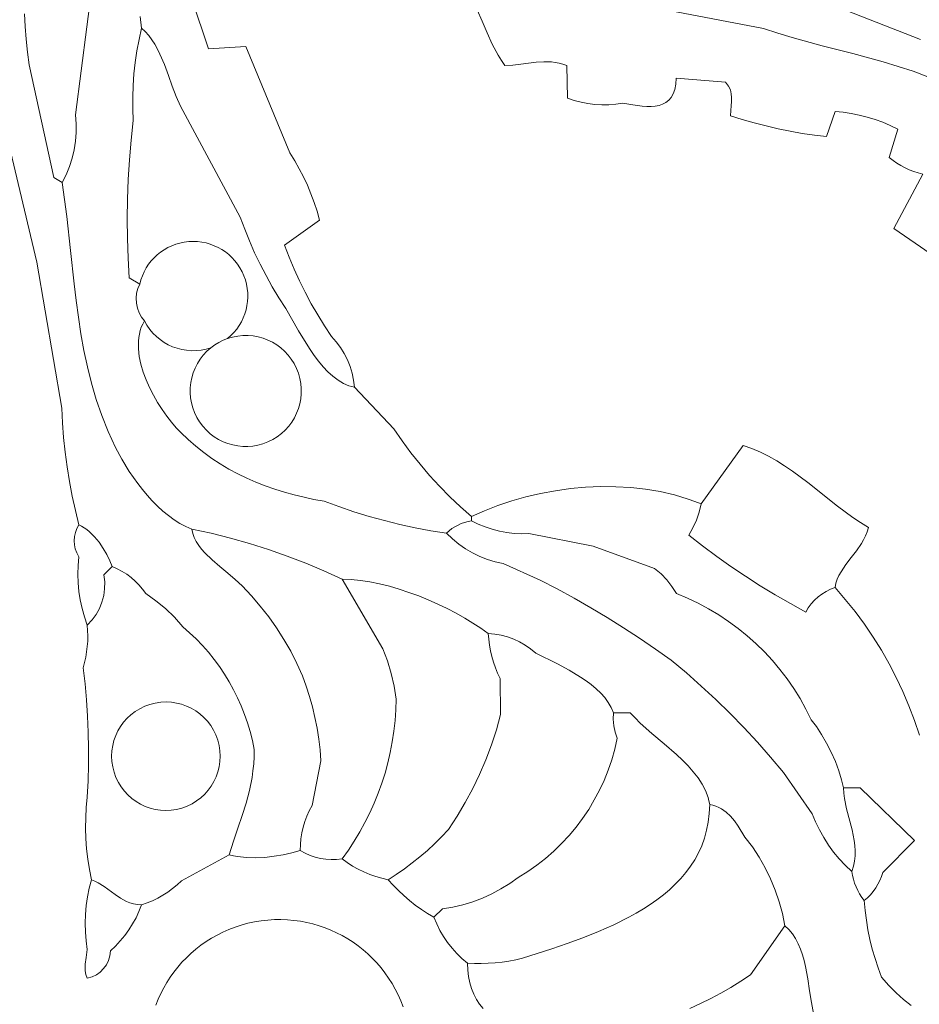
# Model space of a CAD drawing. Header units: inches. Extents: x 37.2 to 70.6, y 17.4 to 61.6.
# Tile 9 of 15: x 44.2 to 51.2, y 33 to 40.7. Entities that reach past the tile are written whole.
import ezdxf

# ---------------------------------------------------------------- set-up
doc = ezdxf.new("R2010")
doc.units = ezdxf.units.IN
doc.header["$MEASUREMENT"] = 0
doc.layers.add('10_CLOSED_AREAS', color=7, linetype='CONTINUOUS', lineweight=18)
doc.layers.add('20_EXACT_CIRCLES', color=7, linetype='CONTINUOUS', lineweight=18)

msp = doc.modelspace()

# ---------------------------------------------------------------- linework, layer by layer
at = {"layer": '10_CLOSED_AREAS'}
for points in [[(44.2491, 40.751), (44.2544, 40.6514), (44.2621, 40.552), (44.2721, 40.4527), (44.2845, 40.3537), (44.4766, 39.4775), (44.5415, 39.4383), (44.5729, 39.4991), (44.5991, 39.562), (44.62, 39.6266), (44.6357, 39.6926), (44.6461, 39.7596), (44.651, 39.8273), (44.6504, 39.8954), (44.6443, 39.9636), (44.8662, 41.6785)], [(44.8662, 41.6785), (44.6443, 39.9636), (44.6504, 39.8954), (44.651, 39.8273), (44.6461, 39.7596), (44.6357, 39.6926), (44.62, 39.6266), (44.5991, 39.562), (44.5729, 39.4991), (44.5415, 39.4383), (44.56, 39.3058), (44.5764, 39.1736), (44.6055, 38.9106), (44.634, 38.6494), (44.6497, 38.5196), (44.6673, 38.3902), (44.6875, 38.2614), (44.7108, 38.1331), (44.7381, 38.0055), (44.7699, 37.8784), (44.8069, 37.752), (44.8499, 37.6262), (44.8994, 37.5011), (44.9561, 37.3766), (45.0044, 37.2862), (45.0624, 37.1921), (45.1288, 37.0976), (45.1648, 37.0514), (45.2026, 37.0064), (45.2418, 36.963), (45.2825, 36.9218), (45.3245, 36.8832), (45.3675, 36.8475), (45.4115, 36.8153), (45.4564, 36.7869), (45.5019, 36.7628), (45.548, 36.7435), (45.6989, 36.7105), (45.8487, 36.673), (45.9972, 36.6309), (46.1443, 36.5844), (46.2899, 36.5334), (46.434, 36.4779), (46.5763, 36.4181), (46.7168, 36.3539), (46.7871, 36.3514), (46.8594, 36.3444), (46.9333, 36.3331), (47.0084, 36.3179), (47.0842, 36.2989), (47.1604, 36.2766), (47.2365, 36.2512), (47.3122, 36.2229), (47.3871, 36.1922), (47.4607, 36.1593), (47.5326, 36.1244), (47.6025, 36.088), (47.6699, 36.0502), (47.7344, 36.0113), (47.7956, 35.9718), (47.8532, 35.9318), (47.9042, 35.927), (47.9543, 35.9179), (48.0032, 35.9046), (48.0508, 35.8873), (48.0967, 35.8659), (48.1408, 35.8407), (48.1826, 35.8117), (48.2221, 35.779), (48.3917, 35.695), (48.4822, 35.6464), (48.571, 35.5928), (48.6134, 35.5638), (48.654, 35.5334), (48.692, 35.5014), (48.7271, 35.4677), (48.7586, 35.4323), (48.7862, 35.395), (48.8092, 35.3559), (48.8272, 35.3149), (48.9571, 35.3143), (48.9938, 35.2742), (49.0344, 35.2343), (49.1243, 35.1545), (49.2204, 35.0735), (49.3165, 34.9899), (49.3625, 34.9467), (49.4061, 34.9023), (49.4466, 34.8565), (49.4832, 34.8091), (49.5149, 34.76), (49.5412, 34.7091), (49.5611, 34.656), (49.5685, 34.6286), (49.574, 34.6006), (49.5988, 34.5954), (49.6221, 34.5882), (49.644, 34.5791), (49.6646, 34.5682), (49.7021, 34.5418), (49.7356, 34.5098), (49.7661, 34.4734), (49.7943, 34.4337), (49.8476, 34.3481), (49.9055, 34.2717), (49.9582, 34.192), (50.0056, 34.1092), (50.0476, 34.0237), (50.0839, 33.9356), (50.1146, 33.8453), (50.1395, 33.753), (50.1584, 33.6591), (50.1898, 33.6289), (50.2173, 33.5951), (50.2411, 33.5582), (50.2616, 33.5185), (50.2792, 33.4765), (50.2942, 33.4325), (50.307, 33.3871), (50.3179, 33.3405), (50.3357, 33.2455), (50.3503, 33.1511), (50.3647, 33.0604), (50.3817, 32.9768)], [(45.1465, 40.7293), (45.1584, 40.6396), (45.1877, 40.6122), (45.2145, 40.5818), (45.239, 40.5488), (45.2615, 40.5134), (45.2821, 40.476), (45.3012, 40.437), (45.3357, 40.3554), (45.367, 40.2713), (45.3969, 40.1875), (45.4276, 40.1067), (45.461, 40.0317), (45.9258, 39.1699), (45.9598, 39.0761), (45.9968, 38.9835), (46.0369, 38.8923), (46.0798, 38.8024), (46.1257, 38.7139), (46.1744, 38.627), (46.226, 38.5417), (46.2803, 38.458), (46.3791, 38.2852), (46.437, 38.1887), (46.4681, 38.1406), (46.5006, 38.0935), (46.5346, 38.0483), (46.5701, 38.0057), (46.607, 37.9664), (46.6455, 37.9313), (46.6854, 37.9011), (46.7268, 37.8765), (46.7698, 37.8584), (46.7918, 37.8519), (46.8142, 37.8474), (46.8069, 37.9022), (46.7951, 37.9559), (46.7788, 38.0082), (46.7583, 38.0589), (46.7336, 38.1077), (46.7048, 38.1544), (46.672, 38.1986), (46.6355, 38.2401), (46.5801, 38.3238), (46.5274, 38.4091), (46.4774, 38.4959), (46.4301, 38.5843), (46.3855, 38.674), (46.3438, 38.7652), (46.3048, 38.8576), (46.2688, 38.9512), (46.5415, 39.1461), (46.5223, 39.2152), (46.5002, 39.2835), (46.4753, 39.3506), (46.4477, 39.4167), (46.4173, 39.4815), (46.3842, 39.5451), (46.3485, 39.6073), (46.3102, 39.668), (45.9701, 40.4967), (45.6779, 40.4772), (45.548, 40.8668)], [(45.548, 40.8668), (45.6779, 40.4772), (45.9701, 40.4967), (46.3102, 39.668), (46.3485, 39.6073), (46.3842, 39.5451), (46.4173, 39.4815), (46.4477, 39.4167), (46.4753, 39.3506), (46.5002, 39.2835), (46.5223, 39.2152), (46.5415, 39.1461), (46.2688, 38.9512), (46.3048, 38.8576), (46.3438, 38.7652), (46.3855, 38.674), (46.4301, 38.5843), (46.4774, 38.4959), (46.5274, 38.4091), (46.5801, 38.3238), (46.6355, 38.2401), (46.672, 38.1986), (46.7048, 38.1544), (46.7336, 38.1077), (46.7583, 38.0589), (46.7788, 38.0082), (46.7951, 37.9559), (46.8069, 37.9022), (46.8142, 37.8474), (47.12, 37.5233), (47.1844, 37.4288), (47.2521, 37.3368), (47.323, 37.2473), (47.3971, 37.1604), (47.4742, 37.0762), (47.5544, 36.9949), (47.6374, 36.9164), (47.7233, 36.8409), (47.8231, 36.8859), (47.9272, 36.9265), (48.035, 36.9625), (48.1459, 36.9938), (48.2594, 37.0202), (48.3749, 37.0415), (48.4917, 37.0576), (48.6094, 37.0682), (48.7272, 37.0733), (48.8447, 37.0726), (48.9613, 37.066), (49.0762, 37.0533), (49.1891, 37.0343), (49.2992, 37.009), (49.4061, 36.977), (49.4581, 36.9585), (49.509, 36.9383), (49.8337, 37.3928), (49.9017, 37.3697), (49.9679, 37.3419), (50.0322, 37.3099), (50.0951, 37.2742), (50.1566, 37.2354), (50.2171, 37.194), (50.3355, 37.1056), (50.5686, 36.9216), (50.6865, 36.8345), (50.7466, 36.7941), (50.8077, 36.7564), (50.7982, 36.7229), (50.7857, 36.691), (50.7706, 36.6606), (50.7534, 36.6312), (50.7146, 36.5752), (50.6727, 36.5212), (50.6316, 36.4674), (50.5946, 36.4119), (50.5789, 36.383), (50.5656, 36.353), (50.5551, 36.3217), (50.548, 36.2889), (50.6281, 36.1967), (50.7043, 36.1016), (50.7765, 36.0038), (50.8447, 35.9035), (50.9088, 35.8007), (50.9687, 35.6956), (51.0244, 35.5883), (51.0759, 35.479), (51.123, 35.3677), (51.1658, 35.2546), (51.2041, 35.1398)], [(50.4647, 40.8434), (51.2119, 40.551)], [(51.2119, 40.551), (50.4647, 40.8434)], [(44.0186, 40.1851), (44.3436, 38.8177), (44.5381, 37.6842), (44.5438, 37.5693), (44.5527, 37.4547), (44.5647, 37.3403), (44.5798, 37.2264), (44.5981, 37.1129), (44.6194, 37), (44.6438, 36.8876), (44.6714, 36.7759), (44.6927, 36.7662), (44.7136, 36.7539), (44.7341, 36.7393), (44.7541, 36.7227), (44.7924, 36.6841), (44.8279, 36.6403), (44.86, 36.5931), (44.8883, 36.5445), (44.9122, 36.4966), (44.9311, 36.4513), (44.97, 36.4342), (45.0074, 36.4144), (45.0431, 36.3918), (45.0769, 36.3667), (45.1087, 36.3391), (45.1383, 36.3091), (45.1657, 36.2768), (45.1907, 36.2425), (45.27, 36.1863), (45.3446, 36.1243), (45.4144, 36.0569), (45.4789, 35.9842), (45.5322, 35.9374), (45.5833, 35.8885), (45.632, 35.8376), (45.6785, 35.7847), (45.7225, 35.73), (45.764, 35.6735), (45.8031, 35.6153), (45.8396, 35.5556), (45.8736, 35.4943), (45.9048, 35.4316), (45.9334, 35.3676), (45.9593, 35.3023), (45.9823, 35.2358), (46.0025, 35.1683), (46.0198, 35.0997), (46.0342, 35.0303), (46.0334, 34.9729), (46.0301, 34.9175), (46.0245, 34.8638), (46.017, 34.8115), (45.9965, 34.7103), (45.9702, 34.6121), (45.9399, 34.5149), (45.907, 34.417), (45.8732, 34.3163), (45.8402, 34.211), (45.872, 34.2027), (45.9049, 34.1962), (45.9733, 34.1883), (46.044, 34.1866), (46.116, 34.1902), (46.188, 34.1984), (46.2588, 34.2106), (46.3273, 34.2258), (46.3921, 34.2435), (46.3932, 34.2895), (46.3974, 34.3351), (46.4045, 34.3803), (46.4146, 34.4249), (46.4276, 34.4687), (46.4435, 34.5116), (46.4623, 34.5534), (46.4839, 34.594), (46.5529, 34.9414), (46.5459, 35.026), (46.5358, 35.1102), (46.5226, 35.1939), (46.5062, 35.2771), (46.4868, 35.3596), (46.4643, 35.4413), (46.4388, 35.5222), (46.4102, 35.6022), (46.366, 35.6988), (46.3173, 35.7931), (46.2645, 35.8849), (46.2075, 35.9742), (46.1464, 36.0608), (46.0814, 36.1445), (46.0126, 36.2252), (45.9399, 36.3028), (45.8868, 36.3516), (45.8277, 36.4008), (45.7662, 36.4511), (45.7059, 36.5032), (45.6504, 36.5578), (45.6255, 36.5862), (45.6031, 36.6156), (45.5838, 36.6459), (45.5678, 36.6772), (45.5558, 36.7097), (45.548, 36.7435), (45.5019, 36.7628), (45.4564, 36.7869), (45.4115, 36.8153), (45.3675, 36.8475), (45.3245, 36.8832), (45.2825, 36.9218), (45.2418, 36.963), (45.2026, 37.0064), (45.1648, 37.0514), (45.1288, 37.0976), (45.0624, 37.1921), (45.0044, 37.2862), (44.9561, 37.3766), (44.8994, 37.5011), (44.8499, 37.6262), (44.8069, 37.752), (44.7699, 37.8784), (44.7381, 38.0055), (44.7108, 38.1331), (44.6875, 38.2614), (44.6673, 38.3902), (44.6497, 38.5196), (44.634, 38.6494), (44.6055, 38.9106), (44.5764, 39.1736), (44.56, 39.3058), (44.5415, 39.4383), (44.4766, 39.4775), (44.2845, 40.3537), (44.2721, 40.4527), (44.2621, 40.552), (44.2544, 40.6514), (44.2491, 40.751)], [(47.7667, 40.781), (47.8051, 40.6917), (47.8434, 40.602), (47.8842, 40.5136), (47.9299, 40.4282), (47.9554, 40.3871), (47.9831, 40.3473), (48.0449, 40.3505), (48.1057, 40.3574), (48.2251, 40.3733), (48.2843, 40.3775), (48.3436, 40.3762), (48.3733, 40.3727), (48.4032, 40.3669), (48.4333, 40.3586), (48.4636, 40.3473), (48.4701, 40.0941), (48.5218, 40.0763), (48.5744, 40.0622), (48.6277, 40.0518), (48.6816, 40.045), (48.7358, 40.0419), (48.7902, 40.0426), (48.8445, 40.0469), (48.8986, 40.0551), (48.9758, 40.0421), (49.0499, 40.0324), (49.0852, 40.0299), (49.1189, 40.0297), (49.1508, 40.0321), (49.1807, 40.0376), (49.2082, 40.0468), (49.2331, 40.06), (49.2552, 40.0777), (49.2743, 40.1003), (49.2899, 40.1284), (49.302, 40.1624), (49.3102, 40.2028), (49.3142, 40.2499), (49.6973, 40.2175), (49.7201, 40.187), (49.7345, 40.1578), (49.7421, 40.1288), (49.7446, 40.0993), (49.7437, 40.0684), (49.7409, 40.035), (49.7379, 39.9985), (49.7363, 39.9577), (49.8275, 39.9286), (49.9194, 39.9019), (50.012, 39.8778), (50.1052, 39.8562), (50.199, 39.8371), (50.2932, 39.8206), (50.3879, 39.8067), (50.483, 39.7954), (50.548, 39.9902), (50.6115, 39.9841), (50.6745, 39.9748), (50.7368, 39.9624), (50.7984, 39.9468), (50.8592, 39.9281), (50.9189, 39.9064), (50.9776, 39.8816), (51.035, 39.8538), (50.9701, 39.6331), (50.9989, 39.6103), (51.0289, 39.5893), (51.0601, 39.5701), (51.0923, 39.5528), (51.1254, 39.5374), (51.1595, 39.524), (51.1943, 39.5126), (51.2298, 39.5032)], [(51.4544, 38.7725), (51.0059, 39.0811), (51.2298, 39.5032), (51.1943, 39.5126), (51.1595, 39.524), (51.1254, 39.5374), (51.0923, 39.5528), (51.0601, 39.5701), (51.0289, 39.5893), (50.9989, 39.6103), (50.9701, 39.6331), (51.035, 39.8538), (50.9776, 39.8816), (50.9189, 39.9064), (50.8592, 39.9281), (50.7984, 39.9468), (50.7368, 39.9624), (50.6745, 39.9748), (50.6115, 39.9841), (50.548, 39.9902), (50.483, 39.7954), (50.3879, 39.8067), (50.2932, 39.8206), (50.199, 39.8371), (50.1052, 39.8562), (50.012, 39.8778), (49.9194, 39.9019), (49.8275, 39.9286), (49.7363, 39.9577), (49.7379, 39.9985), (49.7409, 40.035), (49.7437, 40.0684), (49.7446, 40.0993), (49.7421, 40.1288), (49.7345, 40.1578), (49.7201, 40.187), (49.6973, 40.2175), (49.3142, 40.2499), (49.3102, 40.2028), (49.302, 40.1624), (49.2899, 40.1284), (49.2743, 40.1003), (49.2552, 40.0777), (49.2331, 40.06), (49.2082, 40.0468), (49.1807, 40.0376), (49.1508, 40.0321), (49.1189, 40.0297), (49.0852, 40.0299), (49.0499, 40.0324), (48.9758, 40.0421), (48.8986, 40.0551), (48.8445, 40.0469), (48.7902, 40.0426), (48.7358, 40.0419), (48.6816, 40.045), (48.6277, 40.0518), (48.5744, 40.0622), (48.5218, 40.0763), (48.4701, 40.0941), (48.4636, 40.3473), (48.4333, 40.3586), (48.4032, 40.3669), (48.3733, 40.3727), (48.3436, 40.3762), (48.2843, 40.3775), (48.2251, 40.3733), (48.1057, 40.3574), (48.0449, 40.3505), (47.9831, 40.3473), (47.9554, 40.3871), (47.9299, 40.4282), (47.8842, 40.5136), (47.8434, 40.602), (47.8051, 40.6917), (47.7667, 40.781)], [(51.2692, 40.2607), (51.1554, 40.3029), (51.0397, 40.3413), (50.9226, 40.3767), (50.6858, 40.4412), (50.449, 40.5022), (50.2162, 40.5654), (50.1024, 40.5997), (49.9911, 40.6367), (49.3147, 40.7659)], [(49.3147, 40.7659), (49.9911, 40.6367), (50.1024, 40.5997), (50.2162, 40.5654), (50.449, 40.5022), (50.6858, 40.4412), (50.9226, 40.3767), (51.0397, 40.3413), (51.1554, 40.3029), (51.2692, 40.2607)], [(51.1405, 33.0374), (51.0806, 33.0841), (51.0223, 33.1365), (50.9655, 33.1948), (50.91, 33.2594), (50.8831, 33.3311), (50.859, 33.4037), (50.8378, 33.4772), (50.8194, 33.5514), (50.804, 33.6262), (50.7915, 33.7016), (50.7819, 33.7775), (50.7753, 33.8539), (50.7565, 33.8791), (50.7396, 33.9054), (50.7245, 33.9327), (50.7112, 33.9609), (50.6999, 33.99), (50.6905, 34.0198), (50.6832, 34.0502), (50.6779, 34.0811), (50.6277, 34.1283), (50.5808, 34.1783), (50.5371, 34.231), (50.4967, 34.2863), (50.4599, 34.3439), (50.4266, 34.4037), (50.397, 34.4657), (50.3712, 34.5294), (50.1465, 34.8514), (50.0475, 34.97), (49.9454, 35.086), (49.8405, 35.1992), (49.7328, 35.3098), (49.6222, 35.4175), (49.5089, 35.5223), (49.3929, 35.6243), (49.2742, 35.7233), (49.1527, 35.8101), (49.0295, 35.8943), (48.9047, 35.9761), (48.7782, 36.0552), (48.6501, 36.1319), (48.5206, 36.2059), (48.3895, 36.2773), (48.257, 36.3461), (47.969, 36.4747), (47.9067, 36.4886), (47.846, 36.5072), (47.7871, 36.5305), (47.7302, 36.5582), (47.6756, 36.5902), (47.6237, 36.6265), (47.5746, 36.6668), (47.5285, 36.711), (47.4067, 36.7303), (47.2855, 36.7531), (47.1651, 36.7793), (47.0455, 36.8088), (46.9267, 36.8418), (46.8089, 36.8781), (46.6922, 36.9177), (46.5765, 36.9606), (46.4985, 36.9741), (46.4211, 36.9901), (46.3444, 37.0085), (46.2686, 37.0293), (46.1937, 37.0527), (46.1199, 37.0788), (46.0473, 37.1074), (45.9759, 37.1388), (45.9059, 37.1729), (45.8375, 37.2099), (45.7706, 37.2497), (45.7054, 37.2924), (45.642, 37.3381), (45.5805, 37.3868), (45.5211, 37.4386), (45.4637, 37.4934), (45.4277, 37.5317), (45.3909, 37.5749), (45.3542, 37.6223), (45.3181, 37.6735), (45.2834, 37.7278), (45.2507, 37.7846), (45.2206, 37.8434), (45.1939, 37.9036), (45.1712, 37.9645), (45.1532, 38.0255), (45.1405, 38.0862), (45.1338, 38.1458), (45.1338, 38.2038), (45.1366, 38.232), (45.1412, 38.2596), (45.1478, 38.2865), (45.1566, 38.3126), (45.1674, 38.3379), (45.1806, 38.3622), (45.1579, 38.3919), (45.1399, 38.4256), (45.127, 38.4621), (45.1192, 38.5004), (45.1169, 38.5393), (45.1202, 38.5775), (45.1293, 38.6141), (45.1444, 38.6477), (45.061, 38.6965), (45.0532, 38.8496), (45.0487, 39.0028), (45.0477, 39.156), (45.05, 39.3091), (45.0556, 39.4622), (45.0646, 39.6152), (45.077, 39.7679), (45.0927, 39.9204), (45.0895, 40.011), (45.0895, 40.1016), (45.0928, 40.1921), (45.0994, 40.2824), (45.1093, 40.3723), (45.1224, 40.4619), (45.1388, 40.551), (45.1584, 40.6396), (45.1465, 40.7293)], [(47.8129, 33.0144), (47.7853, 33.0489), (47.7611, 33.0862), (47.7403, 33.1264), (47.7231, 33.1692), (47.7094, 33.2148), (47.6994, 33.2629), (47.6932, 33.3136), (47.6908, 33.3668), (47.6483, 33.4034), (47.6084, 33.4425), (47.5713, 33.4841), (47.5371, 33.528), (47.5058, 33.5741), (47.4777, 33.6223), (47.4527, 33.6723), (47.4311, 33.724), (47.3815, 33.754), (47.3331, 33.786), (47.2862, 33.8198), (47.2406, 33.8555), (47.1966, 33.8931), (47.1541, 33.9324), (47.1132, 33.9735), (47.074, 34.0162), (47.0257, 34.0275), (46.9783, 34.0415), (46.9317, 34.0581), (46.8863, 34.0773), (46.8419, 34.0989), (46.7988, 34.1231), (46.7571, 34.1496), (46.7168, 34.1785), (46.6745, 34.1738), (46.6323, 34.1728), (46.5902, 34.1755), (46.5487, 34.1819), (46.5078, 34.192), (46.468, 34.2056), (46.4293, 34.2228), (46.3921, 34.2435), (46.3273, 34.2258), (46.2588, 34.2106), (46.188, 34.1984), (46.116, 34.1902), (46.044, 34.1866), (45.9733, 34.1883), (45.9049, 34.1962), (45.872, 34.2027), (45.8402, 34.211), (45.4676, 34.0086), (45.4345, 33.9771), (45.3995, 33.9477), (45.3629, 33.9205), (45.3247, 33.8958), (45.285, 33.8734), (45.244, 33.8535), (45.2018, 33.8361), (45.1584, 33.8214), (45.1385, 33.7702), (45.1154, 33.7205), (45.0892, 33.6725), (45.0601, 33.6263), (45.0281, 33.5821), (44.9934, 33.5399), (44.9559, 33.4999), (44.9159, 33.4623), (44.9116, 33.4242), (44.9011, 33.3881), (44.8848, 33.3548), (44.8634, 33.3248), (44.8373, 33.2987), (44.8071, 33.2773), (44.7733, 33.261), (44.7363, 33.2505), (44.7262, 33.2798), (44.7207, 33.307), (44.7189, 33.3331), (44.7201, 33.3587), (44.7276, 33.412), (44.7363, 33.4733), (44.7272, 33.5414), (44.7219, 33.6097), (44.7203, 33.6782), (44.7225, 33.7465), (44.7285, 33.8147), (44.7382, 33.8824), (44.7516, 33.9497), (44.7688, 34.0162), (44.7531, 34.0956), (44.7407, 34.1755), (44.7316, 34.2557), (44.7259, 34.3363), (44.7235, 34.417), (44.7244, 34.4977), (44.7287, 34.5785), (44.7363, 34.6591), (44.7429, 34.785), (44.7465, 34.911), (44.747, 35.037), (44.7445, 35.1629), (44.739, 35.2888), (44.7305, 35.4145), (44.7189, 35.54), (44.7043, 35.6653), (44.7154, 35.7057), (44.7245, 35.7466), (44.7316, 35.7879), (44.7366, 35.8294), (44.7396, 35.8711), (44.7406, 35.913), (44.7395, 35.9549), (44.7363, 35.9967), (44.7143, 36.0608), (44.6962, 36.126), (44.682, 36.1919), (44.6718, 36.2586), (44.6654, 36.3257), (44.6631, 36.3931), (44.6648, 36.4607), (44.6705, 36.5283), (44.6548, 36.5576), (44.6436, 36.5883), (44.637, 36.62), (44.6349, 36.6522), (44.6372, 36.6844), (44.6441, 36.7161), (44.6555, 36.7468), (44.6714, 36.7759), (44.6438, 36.8876), (44.6194, 37), (44.5981, 37.1129), (44.5798, 37.2264), (44.5647, 37.3403), (44.5527, 37.4547), (44.5438, 37.5693), (44.5381, 37.6842), (44.3436, 38.8177), (44.0186, 40.1851)], [(51.2298, 39.5032), (51.0059, 39.0811), (51.4544, 38.7725)], [(51.2041, 35.1398), (51.1658, 35.2546), (51.123, 35.3677), (51.0759, 35.479), (51.0244, 35.5883), (50.9687, 35.6956), (50.9088, 35.8007), (50.8447, 35.9035), (50.7765, 36.0038), (50.7043, 36.1016), (50.6281, 36.1967), (50.548, 36.2889), (50.5123, 36.2751), (50.4784, 36.2581), (50.4463, 36.238), (50.4162, 36.2151), (50.3885, 36.1896), (50.3632, 36.1614), (50.3405, 36.1309), (50.3207, 36.0982), (50.2012, 36.1637), (50.0833, 36.2319), (49.9671, 36.3028), (49.8525, 36.3763), (49.7396, 36.4524), (49.6284, 36.5311), (49.5191, 36.6123), (49.4116, 36.6961), (49.4442, 36.7531), (49.4713, 36.8127), (49.493, 36.8746), (49.509, 36.9383), (49.4581, 36.9585), (49.4061, 36.977), (49.2992, 37.009), (49.1891, 37.0343), (49.0762, 37.0533), (48.9613, 37.066), (48.8447, 37.0726), (48.7272, 37.0733), (48.6094, 37.0682), (48.4917, 37.0576), (48.3749, 37.0415), (48.2594, 37.0202), (48.1459, 36.9938), (48.035, 36.9625), (47.9272, 36.9265), (47.8231, 36.8859), (47.7233, 36.8409), (47.7233, 36.8084), (47.7754, 36.7825), (47.8289, 36.7604), (47.8836, 36.742), (47.9395, 36.7275), (47.9962, 36.7168), (48.0536, 36.71), (48.1115, 36.7073), (48.1696, 36.7085), (48.6686, 36.6093), (49.1458, 36.4363), (49.1958, 36.3947), (49.241, 36.3481), (49.281, 36.297), (49.3153, 36.2417), (49.401, 36.206), (49.4844, 36.1663), (49.5657, 36.1228), (49.6445, 36.0757), (49.7208, 36.0249), (49.7946, 35.9707), (49.8655, 35.9131), (49.9337, 35.8523), (49.9989, 35.7883), (50.061, 35.7212), (50.12, 35.6512), (50.1757, 35.5784), (50.2279, 35.5028), (50.2766, 35.4247), (50.3217, 35.344), (50.3631, 35.2609), (50.4029, 35.2073), (50.443, 35.1458), (50.4818, 35.0785), (50.5182, 35.0076), (50.5509, 34.9351), (50.5784, 34.8634), (50.5995, 34.7944), (50.6129, 34.7305), (50.7428, 34.7305), (51.1649, 34.3214), (50.919, 34.0738), (50.909, 34.0418), (50.8965, 34.0107), (50.8817, 33.9809), (50.8646, 33.9524), (50.8453, 33.9253), (50.824, 33.8997), (50.8006, 33.8759), (50.7753, 33.8539), (50.7819, 33.7775), (50.7915, 33.7016), (50.804, 33.6262), (50.8194, 33.5514), (50.8378, 33.4772), (50.859, 33.4037), (50.8831, 33.3311), (50.91, 33.2594), (50.9655, 33.1948), (51.0223, 33.1365), (51.0806, 33.0841), (51.1405, 33.0374)], [(49.4206, 33.0157), (49.5022, 33.0528), (49.5826, 33.0925), (49.6616, 33.1347), (49.7392, 33.1795), (49.8154, 33.2268), (49.8901, 33.2765), (50.1584, 33.6591), (50.1395, 33.753), (50.1146, 33.8453), (50.0839, 33.9356), (50.0476, 34.0237), (50.0056, 34.1092), (49.9582, 34.192), (49.9055, 34.2717), (49.8476, 34.3481), (49.7943, 34.4337), (49.7661, 34.4734), (49.7356, 34.5098), (49.7021, 34.5418), (49.6646, 34.5682), (49.644, 34.5791), (49.6221, 34.5882), (49.5988, 34.5954), (49.574, 34.6006), (49.5709, 34.5311), (49.563, 34.4645), (49.5504, 34.4007), (49.5333, 34.3396), (49.512, 34.2811), (49.4866, 34.2252), (49.4574, 34.1718), (49.4247, 34.1207), (49.3885, 34.072), (49.3492, 34.0256), (49.3069, 33.9813), (49.2618, 33.939), (49.2143, 33.8988), (49.1644, 33.8604), (49.1125, 33.8239), (49.0587, 33.7892), (49.0032, 33.7561), (48.9463, 33.7246), (48.8291, 33.6661), (48.7087, 33.6129), (48.5869, 33.5645), (48.4654, 33.5201), (48.3459, 33.4792), (48.12, 33.4052), (48.0672, 33.3936), (48.014, 33.3839), (47.9605, 33.3762), (47.9068, 33.3704), (47.853, 33.3666), (47.799, 33.3647), (47.7449, 33.3648), (47.6908, 33.3668), (47.6932, 33.3136), (47.6994, 33.2629), (47.7094, 33.2148), (47.7231, 33.1692), (47.7403, 33.1264), (47.7611, 33.0862), (47.7853, 33.0489), (47.8129, 33.0144)], [(50.3817, 32.9768), (50.3647, 33.0604), (50.3503, 33.1511), (50.3357, 33.2455), (50.3179, 33.3405), (50.307, 33.3871), (50.2942, 33.4325), (50.2792, 33.4765), (50.2616, 33.5185), (50.2411, 33.5582), (50.2173, 33.5951), (50.1898, 33.6289), (50.1584, 33.6591), (49.8901, 33.2765), (49.8154, 33.2268), (49.7392, 33.1795), (49.6616, 33.1347), (49.5826, 33.0925), (49.5022, 33.0528), (49.4206, 33.0157)]]:
    msp.add_lwpolyline(points, dxfattribs=at)
for points in [[(45.061, 38.6965), (45.1444, 38.6477), (45.1533, 38.6812), (45.1648, 38.7135), (45.1787, 38.7445), (45.1948, 38.774), (45.2132, 38.802), (45.2336, 38.8284), (45.256, 38.853), (45.2802, 38.8758), (45.3061, 38.8966), (45.3336, 38.9154), (45.3625, 38.932), (45.3928, 38.9463), (45.4243, 38.9582), (45.4569, 38.9677), (45.4905, 38.9746), (45.5249, 38.9788), (45.5595, 38.9802), (45.5938, 38.9788), (45.6275, 38.9747), (45.6605, 38.9679), (45.6927, 38.9587), (45.7239, 38.9469), (45.754, 38.9328), (45.7829, 38.9165), (45.8105, 38.8979), (45.8365, 38.8772), (45.8609, 38.8544), (45.8836, 38.8297), (45.9043, 38.8032), (45.923, 38.7748), (45.9395, 38.7448), (45.9536, 38.7131), (45.9652, 38.6804), (45.974, 38.6473), (45.98, 38.6139), (45.9834, 38.5804), (45.984, 38.5469), (45.982, 38.5136), (45.9775, 38.4806), (45.9704, 38.4482), (45.9607, 38.4164), (45.9487, 38.3854), (45.9341, 38.3553), (45.9172, 38.3264), (45.898, 38.2988), (45.8764, 38.2726), (45.8526, 38.2479), (45.8266, 38.225), (45.8665, 38.2368), (45.9066, 38.2446), (45.9468, 38.2485), (45.9868, 38.2486), (46.0263, 38.2451), (46.0651, 38.238), (46.103, 38.2274), (46.1397, 38.2134), (46.175, 38.1962), (46.2087, 38.1759), (46.2404, 38.1525), (46.2701, 38.1261), (46.2973, 38.0969), (46.322, 38.0649), (46.3438, 38.0303), (46.3626, 37.9932), (46.3778, 37.9544), (46.389, 37.9151), (46.3963, 37.8754), (46.3999, 37.8355), (46.3997, 37.7959), (46.396, 37.7566), (46.3887, 37.718), (46.3779, 37.6802), (46.3638, 37.6435), (46.3464, 37.6083), (46.3258, 37.5746), (46.3021, 37.5428), (46.2753, 37.5131), (46.2456, 37.4858), (46.213, 37.4611), (46.1776, 37.4392), (46.1403, 37.4208), (46.102, 37.4063), (46.0631, 37.3955), (46.0238, 37.3886), (45.9842, 37.3853), (45.9448, 37.3857), (45.9056, 37.3896), (45.8671, 37.3971), (45.8294, 37.408), (45.7927, 37.4223), (45.7574, 37.44), (45.7237, 37.4609), (45.6919, 37.485), (45.6621, 37.5123), (45.6347, 37.5426), (45.6098, 37.576), (45.5883, 37.6116), (45.5705, 37.6485), (45.5565, 37.6863), (45.5462, 37.7249), (45.5395, 37.7641), (45.5365, 37.8034), (45.5371, 37.8427), (45.5412, 37.8818), (45.5488, 37.9203), (45.56, 37.958), (45.5745, 37.9947), (45.5924, 38.0301), (45.6137, 38.0639), (45.6384, 38.0959), (45.6663, 38.1258), (45.6974, 38.1534), (45.6596, 38.1424), (45.6216, 38.1349), (45.5836, 38.131), (45.5457, 38.1305), (45.5082, 38.1333), (45.4712, 38.1395), (45.4351, 38.1488), (45.4, 38.1613), (45.3661, 38.1767), (45.3336, 38.1951), (45.3027, 38.2163), (45.2738, 38.2403), (45.2468, 38.267), (45.2222, 38.2963), (45.2, 38.328), (45.1806, 38.3622), (45.1674, 38.3379), (45.1566, 38.3126), (45.1478, 38.2865), (45.1412, 38.2596), (45.1366, 38.232), (45.1338, 38.2038), (45.1338, 38.1458), (45.1405, 38.0862), (45.1532, 38.0255), (45.1712, 37.9645), (45.1939, 37.9036), (45.2206, 37.8434), (45.2507, 37.7846), (45.2834, 37.7278), (45.3181, 37.6735), (45.3542, 37.6223), (45.3909, 37.5749), (45.4277, 37.5317), (45.4637, 37.4934), (45.5211, 37.4386), (45.5805, 37.3868), (45.642, 37.3381), (45.7054, 37.2924), (45.7706, 37.2497), (45.8375, 37.2099), (45.9059, 37.1729), (45.9759, 37.1388), (46.0473, 37.1074), (46.1199, 37.0788), (46.1937, 37.0527), (46.2686, 37.0293), (46.3444, 37.0085), (46.4211, 36.9901), (46.4985, 36.9741), (46.5765, 36.9606), (46.6922, 36.9177), (46.8089, 36.8781), (46.9267, 36.8418), (47.0455, 36.8088), (47.1651, 36.7793), (47.2855, 36.7531), (47.4067, 36.7303), (47.5285, 36.711), (47.5492, 36.7296), (47.5711, 36.7465), (47.5942, 36.7616), (47.6183, 36.7748), (47.6434, 36.7862), (47.6694, 36.7956), (47.696, 36.803), (47.7233, 36.8084), (47.7233, 36.8409), (47.6374, 36.9164), (47.5544, 36.9949), (47.4742, 37.0762), (47.3971, 37.1604), (47.323, 37.2473), (47.2521, 37.3368), (47.1844, 37.4288), (47.12, 37.5233), (46.8142, 37.8474), (46.7918, 37.8519), (46.7698, 37.8584), (46.7268, 37.8765), (46.6854, 37.9011), (46.6455, 37.9313), (46.607, 37.9664), (46.5701, 38.0057), (46.5346, 38.0483), (46.5006, 38.0935), (46.4681, 38.1406), (46.437, 38.1887), (46.3791, 38.2852), (46.2803, 38.458), (46.226, 38.5417), (46.1744, 38.627), (46.1257, 38.7139), (46.0798, 38.8024), (46.0369, 38.8923), (45.9968, 38.9835), (45.9598, 39.0761), (45.9258, 39.1699), (45.461, 40.0317), (45.4276, 40.1067), (45.3969, 40.1875), (45.367, 40.2713), (45.3357, 40.3554), (45.3012, 40.437), (45.2821, 40.476), (45.2615, 40.5134), (45.239, 40.5488), (45.2145, 40.5818), (45.1877, 40.6122), (45.1584, 40.6396), (45.1388, 40.551), (45.1224, 40.4619), (45.1093, 40.3723), (45.0994, 40.2824), (45.0928, 40.1921), (45.0895, 40.1016), (45.0895, 40.011), (45.0927, 39.9204), (45.077, 39.7679), (45.0646, 39.6152), (45.0556, 39.4622), (45.05, 39.3091), (45.0477, 39.156), (45.0487, 39.0028), (45.0532, 38.8496)], [(45.1444, 38.6477), (45.1293, 38.6141), (45.1202, 38.5775), (45.1169, 38.5393), (45.1192, 38.5004), (45.127, 38.4621), (45.1399, 38.4256), (45.1579, 38.3919), (45.1806, 38.3622), (45.2, 38.328), (45.2222, 38.2963), (45.2468, 38.267), (45.2738, 38.2403), (45.3027, 38.2163), (45.3336, 38.1951), (45.3661, 38.1767), (45.4, 38.1613), (45.4351, 38.1488), (45.4712, 38.1395), (45.5082, 38.1333), (45.5457, 38.1305), (45.5836, 38.131), (45.6216, 38.1349), (45.6596, 38.1424), (45.6974, 38.1534), (45.7273, 38.1755), (45.7589, 38.1948), (45.792, 38.2113), (45.8266, 38.225), (45.8526, 38.2479), (45.8764, 38.2726), (45.898, 38.2988), (45.9172, 38.3264), (45.9341, 38.3553), (45.9487, 38.3854), (45.9607, 38.4164), (45.9704, 38.4482), (45.9775, 38.4806), (45.982, 38.5136), (45.984, 38.5469), (45.9834, 38.5804), (45.98, 38.6139), (45.974, 38.6473), (45.9652, 38.6804), (45.9536, 38.7131), (45.9395, 38.7448), (45.923, 38.7748), (45.9043, 38.8032), (45.8836, 38.8297), (45.8609, 38.8544), (45.8365, 38.8772), (45.8105, 38.8979), (45.7829, 38.9165), (45.754, 38.9328), (45.7239, 38.9469), (45.6927, 38.9587), (45.6605, 38.9679), (45.6275, 38.9747), (45.5938, 38.9788), (45.5595, 38.9802), (45.5249, 38.9788), (45.4905, 38.9746), (45.4569, 38.9677), (45.4243, 38.9582), (45.3928, 38.9463), (45.3625, 38.932), (45.3336, 38.9154), (45.3061, 38.8966), (45.2802, 38.8758), (45.256, 38.853), (45.2336, 38.8284), (45.2132, 38.802), (45.1948, 38.774), (45.1787, 38.7445), (45.1648, 38.7135), (45.1533, 38.6812)], [(50.548, 36.2889), (50.5551, 36.3217), (50.5656, 36.353), (50.5789, 36.383), (50.5946, 36.4119), (50.6316, 36.4674), (50.6727, 36.5212), (50.7146, 36.5752), (50.7534, 36.6312), (50.7706, 36.6606), (50.7857, 36.691), (50.7982, 36.7229), (50.8077, 36.7564), (50.7466, 36.7941), (50.6865, 36.8345), (50.5686, 36.9216), (50.3355, 37.1056), (50.2171, 37.194), (50.1566, 37.2354), (50.0951, 37.2742), (50.0322, 37.3099), (49.9679, 37.3419), (49.9017, 37.3697), (49.8337, 37.3928), (49.509, 36.9383), (49.493, 36.8746), (49.4713, 36.8127), (49.4442, 36.7531), (49.4116, 36.6961), (49.5191, 36.6123), (49.6284, 36.5311), (49.7396, 36.4524), (49.8525, 36.3763), (49.9671, 36.3028), (50.0833, 36.2319), (50.2012, 36.1637), (50.3207, 36.0982), (50.3405, 36.1309), (50.3632, 36.1614), (50.3885, 36.1896), (50.4162, 36.2151), (50.4463, 36.238), (50.4784, 36.2581), (50.5123, 36.2751)], [(44.6714, 36.7759), (44.6555, 36.7468), (44.6441, 36.7161), (44.6372, 36.6844), (44.6349, 36.6522), (44.637, 36.62), (44.6436, 36.5883), (44.6548, 36.5576), (44.6705, 36.5283), (44.6648, 36.4607), (44.6631, 36.3931), (44.6654, 36.3257), (44.6718, 36.2586), (44.682, 36.1919), (44.6962, 36.126), (44.7143, 36.0608), (44.7363, 35.9967), (44.7734, 36.0362), (44.805, 36.0794), (44.8308, 36.1259), (44.8506, 36.1751), (44.8642, 36.2263), (44.8715, 36.2789), (44.8722, 36.3325), (44.8662, 36.3863), (44.9311, 36.4513), (44.9122, 36.4966), (44.8883, 36.5445), (44.86, 36.5931), (44.8279, 36.6403), (44.7924, 36.6841), (44.7541, 36.7227), (44.7341, 36.7393), (44.7136, 36.7539), (44.6927, 36.7662)], [(47.7233, 36.8084), (47.696, 36.803), (47.6694, 36.7956), (47.6434, 36.7862), (47.6183, 36.7748), (47.5942, 36.7616), (47.5711, 36.7465), (47.5492, 36.7296), (47.5285, 36.711), (47.5746, 36.6668), (47.6237, 36.6265), (47.6756, 36.5902), (47.7302, 36.5582), (47.7871, 36.5305), (47.846, 36.5072), (47.9067, 36.4886), (47.969, 36.4747), (48.257, 36.3461), (48.3895, 36.2773), (48.5206, 36.2059), (48.6501, 36.1319), (48.7782, 36.0552), (48.9047, 35.9761), (49.0295, 35.8943), (49.1527, 35.8101), (49.2742, 35.7233), (49.3929, 35.6243), (49.5089, 35.5223), (49.6222, 35.4175), (49.7328, 35.3098), (49.8405, 35.1992), (49.9454, 35.086), (50.0475, 34.97), (50.1465, 34.8514), (50.3712, 34.5294), (50.397, 34.4657), (50.4266, 34.4037), (50.4599, 34.3439), (50.4967, 34.2863), (50.5371, 34.231), (50.5808, 34.1783), (50.6277, 34.1283), (50.6779, 34.0811), (50.6913, 34.1208), (50.7, 34.1607), (50.7044, 34.2009), (50.705, 34.2412), (50.7024, 34.2817), (50.6971, 34.3223), (50.6806, 34.4039), (50.6385, 34.5676), (50.6216, 34.6492), (50.6159, 34.6899), (50.6129, 34.7305), (50.5995, 34.7944), (50.5784, 34.8634), (50.5509, 34.9351), (50.5182, 35.0076), (50.4818, 35.0785), (50.443, 35.1458), (50.4029, 35.2073), (50.3631, 35.2609), (50.3217, 35.344), (50.2766, 35.4247), (50.2279, 35.5028), (50.1757, 35.5784), (50.12, 35.6512), (50.061, 35.7212), (49.9989, 35.7883), (49.9337, 35.8523), (49.8655, 35.9131), (49.7946, 35.9707), (49.7208, 36.0249), (49.6445, 36.0757), (49.5657, 36.1228), (49.4844, 36.1663), (49.401, 36.206), (49.3153, 36.2417), (49.281, 36.297), (49.241, 36.3481), (49.1958, 36.3947), (49.1458, 36.4363), (48.6686, 36.6093), (48.1696, 36.7085), (48.1115, 36.7073), (48.0536, 36.71), (47.9962, 36.7168), (47.9395, 36.7275), (47.8836, 36.742), (47.8289, 36.7604), (47.7754, 36.7825)], [(47.0347, 35.8127), (46.7168, 36.3539), (46.5763, 36.4181), (46.434, 36.4779), (46.2899, 36.5334), (46.1443, 36.5844), (45.9972, 36.6309), (45.8487, 36.673), (45.6989, 36.7105), (45.548, 36.7435), (45.5558, 36.7097), (45.5678, 36.6772), (45.5838, 36.6459), (45.6031, 36.6156), (45.6255, 36.5862), (45.6504, 36.5578), (45.7059, 36.5032), (45.7662, 36.4511), (45.8277, 36.4008), (45.8868, 36.3516), (45.9399, 36.3028), (46.0126, 36.2252), (46.0814, 36.1445), (46.1464, 36.0608), (46.2075, 35.9742), (46.2645, 35.8849), (46.3173, 35.7931), (46.366, 35.6988), (46.4102, 35.6022), (46.4388, 35.5222), (46.4643, 35.4413), (46.4868, 35.3596), (46.5062, 35.2771), (46.5226, 35.1939), (46.5358, 35.1102), (46.5459, 35.026), (46.5529, 34.9414), (46.4839, 34.594), (46.4623, 34.5534), (46.4435, 34.5116), (46.4276, 34.4687), (46.4146, 34.4249), (46.4045, 34.3803), (46.3974, 34.3351), (46.3932, 34.2895), (46.3921, 34.2435), (46.4293, 34.2228), (46.468, 34.2056), (46.5078, 34.192), (46.5487, 34.1819), (46.5902, 34.1755), (46.6323, 34.1728), (46.6745, 34.1738), (46.7168, 34.1785), (46.7656, 34.2468), (46.8115, 34.3168), (46.8546, 34.3884), (46.8947, 34.4614), (46.9319, 34.5359), (46.9662, 34.6117), (46.9974, 34.6887), (47.0256, 34.7668), (47.0507, 34.8459), (47.0727, 34.926), (47.0916, 35.007), (47.1073, 35.0887), (47.1199, 35.1712), (47.1292, 35.2542), (47.1353, 35.3376), (47.1381, 35.4215), (47.1214, 35.5216), (47.0986, 35.6204), (47.0697, 35.7175)], [(44.9311, 36.4513), (44.8662, 36.3863), (44.8722, 36.3325), (44.8715, 36.2789), (44.8642, 36.2263), (44.8506, 36.1751), (44.8308, 36.1259), (44.805, 36.0794), (44.7734, 36.0362), (44.7363, 35.9967), (44.7395, 35.9549), (44.7406, 35.913), (44.7396, 35.8711), (44.7366, 35.8294), (44.7316, 35.7879), (44.7245, 35.7466), (44.7154, 35.7057), (44.7043, 35.6653), (44.7189, 35.54), (44.7305, 35.4145), (44.739, 35.2888), (44.7445, 35.1629), (44.747, 35.037), (44.7465, 34.911), (44.7429, 34.785), (44.7363, 34.6591), (44.7287, 34.5785), (44.7244, 34.4977), (44.7235, 34.417), (44.7259, 34.3363), (44.7316, 34.2557), (44.7407, 34.1755), (44.7531, 34.0956), (44.7688, 34.0162), (44.7962, 34.0047), (44.8218, 33.9918), (44.8683, 33.9629), (44.9524, 33.9006), (44.9953, 33.8717), (45.018, 33.8589), (45.0421, 33.8474), (45.0679, 33.8377), (45.0956, 33.8299), (45.1257, 33.8244), (45.1584, 33.8214), (45.2018, 33.8361), (45.244, 33.8535), (45.285, 33.8734), (45.3247, 33.8958), (45.3629, 33.9205), (45.3995, 33.9477), (45.4345, 33.9771), (45.4676, 34.0086), (45.8402, 34.211), (45.8732, 34.3163), (45.907, 34.417), (45.9399, 34.5149), (45.9702, 34.6121), (45.9965, 34.7103), (46.017, 34.8115), (46.0245, 34.8638), (46.0301, 34.9175), (46.0334, 34.9729), (46.0342, 35.0303), (46.0198, 35.0997), (46.0025, 35.1683), (45.9823, 35.2358), (45.9593, 35.3023), (45.9334, 35.3676), (45.9048, 35.4316), (45.8736, 35.4943), (45.8396, 35.5556), (45.8031, 35.6153), (45.764, 35.6735), (45.7225, 35.73), (45.6785, 35.7847), (45.632, 35.8376), (45.5833, 35.8885), (45.5322, 35.9374), (45.4789, 35.9842), (45.4144, 36.0569), (45.3446, 36.1243), (45.27, 36.1863), (45.1907, 36.2425), (45.1657, 36.2768), (45.1383, 36.3091), (45.1087, 36.3391), (45.0769, 36.3667), (45.0431, 36.3918), (45.0074, 36.4144), (44.97, 36.4342)], [(46.7168, 36.3539), (47.0347, 35.8127), (47.0697, 35.7175), (47.0986, 35.6204), (47.1214, 35.5216), (47.1381, 35.4215), (47.1353, 35.3376), (47.1292, 35.2542), (47.1199, 35.1712), (47.1073, 35.0887), (47.0916, 35.007), (47.0727, 34.926), (47.0507, 34.8459), (47.0256, 34.7668), (46.9974, 34.6887), (46.9662, 34.6117), (46.9319, 34.5359), (46.8947, 34.4614), (46.8546, 34.3884), (46.8115, 34.3168), (46.7656, 34.2468), (46.7168, 34.1785), (46.7571, 34.1496), (46.7988, 34.1231), (46.8419, 34.0989), (46.8863, 34.0773), (46.9317, 34.0581), (46.9783, 34.0415), (47.0257, 34.0275), (47.074, 34.0162), (47.1384, 34.0576), (47.2013, 34.1012), (47.2626, 34.1469), (47.3222, 34.1947), (47.3801, 34.2446), (47.4362, 34.2966), (47.4905, 34.3505), (47.5429, 34.4063), (47.6108, 34.5097), (47.674, 34.6159), (47.7323, 34.7247), (47.7858, 34.8359), (47.8343, 34.9493), (47.8778, 35.0648), (47.9162, 35.1822), (47.9494, 35.3014), (47.945, 35.5811), (47.9258, 35.6225), (47.9087, 35.6649), (47.8939, 35.708), (47.8812, 35.7517), (47.8708, 35.7961), (47.8626, 35.8409), (47.8568, 35.8862), (47.8532, 35.9318), (47.7956, 35.9718), (47.7344, 36.0113), (47.6699, 36.0502), (47.6025, 36.088), (47.5326, 36.1244), (47.4607, 36.1593), (47.3871, 36.1922), (47.3122, 36.2229), (47.2365, 36.2512), (47.1604, 36.2766), (47.0842, 36.2989), (47.0084, 36.3179), (46.9333, 36.3331), (46.8594, 36.3444), (46.7871, 36.3514)], [(48.8272, 35.3149), (48.8092, 35.3559), (48.7862, 35.395), (48.7586, 35.4323), (48.7271, 35.4677), (48.692, 35.5014), (48.654, 35.5334), (48.6134, 35.5638), (48.571, 35.5928), (48.4822, 35.6464), (48.3917, 35.695), (48.2221, 35.779), (48.1826, 35.8117), (48.1408, 35.8407), (48.0967, 35.8659), (48.0508, 35.8873), (48.0032, 35.9046), (47.9543, 35.9179), (47.9042, 35.927), (47.8532, 35.9318), (47.8568, 35.8862), (47.8626, 35.8409), (47.8708, 35.7961), (47.8812, 35.7517), (47.8939, 35.708), (47.9087, 35.6649), (47.9258, 35.6225), (47.945, 35.5811), (47.9494, 35.3014), (47.9162, 35.1822), (47.8778, 35.0648), (47.8343, 34.9493), (47.7858, 34.8359), (47.7323, 34.7247), (47.674, 34.6159), (47.6108, 34.5097), (47.5429, 34.4063), (47.4905, 34.3505), (47.4362, 34.2966), (47.3801, 34.2446), (47.3222, 34.1947), (47.2626, 34.1469), (47.2013, 34.1012), (47.1384, 34.0576), (47.074, 34.0162), (47.1132, 33.9735), (47.1541, 33.9324), (47.1966, 33.8931), (47.2406, 33.8555), (47.2862, 33.8198), (47.3331, 33.786), (47.3815, 33.754), (47.4311, 33.724), (47.4966, 33.7889), (47.5765, 33.8024), (47.655, 33.821), (47.7321, 33.8446), (47.8074, 33.8731), (47.8807, 33.9064), (47.9517, 33.9443), (48.0203, 33.9869), (48.0862, 34.034), (48.1595, 34.0799), (48.2299, 34.1294), (48.2974, 34.1824), (48.3617, 34.2386), (48.4228, 34.2979), (48.4807, 34.3602), (48.5351, 34.4254), (48.586, 34.4933), (48.6334, 34.5637), (48.677, 34.6366), (48.7168, 34.7117), (48.7527, 34.789), (48.7846, 34.8682), (48.8124, 34.9493), (48.836, 35.0321), (48.8552, 35.1164), (48.8391, 35.1645), (48.829, 35.2139), (48.825, 35.2643)], [(47.4311, 33.724), (47.4527, 33.6723), (47.4777, 33.6223), (47.5058, 33.5741), (47.5371, 33.528), (47.5713, 33.4841), (47.6084, 33.4425), (47.6483, 33.4034), (47.6908, 33.3668), (47.7449, 33.3648), (47.799, 33.3647), (47.853, 33.3666), (47.9068, 33.3704), (47.9605, 33.3762), (48.014, 33.3839), (48.0672, 33.3936), (48.12, 33.4052), (48.3459, 33.4792), (48.4654, 33.5201), (48.5869, 33.5645), (48.7087, 33.6129), (48.8291, 33.6661), (48.9463, 33.7246), (49.0032, 33.7561), (49.0587, 33.7892), (49.1125, 33.8239), (49.1644, 33.8604), (49.2143, 33.8988), (49.2618, 33.939), (49.3069, 33.9813), (49.3492, 34.0256), (49.3885, 34.072), (49.4247, 34.1207), (49.4574, 34.1718), (49.4866, 34.2252), (49.512, 34.2811), (49.5333, 34.3396), (49.5504, 34.4007), (49.563, 34.4645), (49.5709, 34.5311), (49.574, 34.6006), (49.5685, 34.6286), (49.5611, 34.656), (49.5412, 34.7091), (49.5149, 34.76), (49.4832, 34.8091), (49.4466, 34.8565), (49.4061, 34.9023), (49.3625, 34.9467), (49.3165, 34.9899), (49.2204, 35.0735), (49.1243, 35.1545), (49.0344, 35.2343), (48.9938, 35.2742), (48.9571, 35.3143), (48.8272, 35.3149), (48.825, 35.2643), (48.829, 35.2139), (48.8391, 35.1645), (48.8552, 35.1164), (48.836, 35.0321), (48.8124, 34.9493), (48.7846, 34.8682), (48.7527, 34.789), (48.7168, 34.7117), (48.677, 34.6366), (48.6334, 34.5637), (48.586, 34.4933), (48.5351, 34.4254), (48.4807, 34.3602), (48.4228, 34.2979), (48.3617, 34.2386), (48.2974, 34.1824), (48.2299, 34.1294), (48.1595, 34.0799), (48.0862, 34.034), (48.0203, 33.9869), (47.9517, 33.9443), (47.8807, 33.9064), (47.8074, 33.8731), (47.7321, 33.8446), (47.655, 33.821), (47.5765, 33.8024), (47.4966, 33.7889)], [(50.6779, 34.0811), (50.6832, 34.0502), (50.6905, 34.0198), (50.6999, 33.99), (50.7112, 33.9609), (50.7245, 33.9327), (50.7396, 33.9054), (50.7565, 33.8791), (50.7753, 33.8539), (50.8006, 33.8759), (50.824, 33.8997), (50.8453, 33.9253), (50.8646, 33.9524), (50.8817, 33.9809), (50.8965, 34.0107), (50.909, 34.0418), (50.919, 34.0738), (51.1649, 34.3214), (50.7428, 34.7305), (50.6129, 34.7305), (50.6159, 34.6899), (50.6216, 34.6492), (50.6385, 34.5676), (50.6806, 34.4039), (50.6971, 34.3223), (50.7024, 34.2817), (50.705, 34.2412), (50.7044, 34.2009), (50.7, 34.1607), (50.6913, 34.1208)], [(44.7688, 34.0162), (44.7516, 33.9497), (44.7382, 33.8824), (44.7285, 33.8147), (44.7225, 33.7465), (44.7203, 33.6782), (44.7219, 33.6097), (44.7272, 33.5414), (44.7363, 33.4733), (44.7276, 33.412), (44.7201, 33.3587), (44.7189, 33.3331), (44.7207, 33.307), (44.7262, 33.2798), (44.7363, 33.2505), (44.7733, 33.261), (44.8071, 33.2773), (44.8373, 33.2987), (44.8634, 33.3248), (44.8848, 33.3548), (44.9011, 33.3881), (44.9116, 33.4242), (44.9159, 33.4623), (44.9559, 33.4999), (44.9934, 33.5399), (45.0281, 33.5821), (45.0601, 33.6263), (45.0892, 33.6725), (45.1154, 33.7205), (45.1385, 33.7702), (45.1584, 33.8214), (45.1257, 33.8244), (45.0956, 33.8299), (45.0679, 33.8377), (45.0421, 33.8474), (45.018, 33.8589), (44.9953, 33.8717), (44.9524, 33.9006), (44.8683, 33.9629), (44.8218, 33.9918), (44.7962, 34.0047)]]:
    msp.add_lwpolyline(points, close=True, dxfattribs=at)
at = {"layer": '20_EXACT_CIRCLES'}
for points in [[(45.8266, 38.225), (45.792, 38.2113), (45.7589, 38.1948), (45.7273, 38.1755), (45.6974, 38.1534), (45.6663, 38.1258), (45.6384, 38.0959), (45.6137, 38.0639), (45.5924, 38.0301), (45.5745, 37.9947), (45.56, 37.958), (45.5488, 37.9203), (45.5412, 37.8818), (45.5371, 37.8427), (45.5365, 37.8034), (45.5395, 37.7641), (45.5462, 37.7249), (45.5565, 37.6863), (45.5705, 37.6485), (45.5883, 37.6116), (45.6098, 37.576), (45.6347, 37.5426), (45.6621, 37.5123), (45.6919, 37.485), (45.7237, 37.4609), (45.7574, 37.44), (45.7927, 37.4223), (45.8294, 37.408), (45.8671, 37.3971), (45.9056, 37.3896), (45.9448, 37.3857), (45.9842, 37.3853), (46.0238, 37.3886), (46.0631, 37.3955), (46.102, 37.4063), (46.1403, 37.4208), (46.1776, 37.4392), (46.213, 37.4611), (46.2456, 37.4858), (46.2753, 37.5131), (46.3021, 37.5428), (46.3258, 37.5746), (46.3464, 37.6083), (46.3638, 37.6435), (46.3779, 37.6802), (46.3887, 37.718), (46.396, 37.7566), (46.3997, 37.7959), (46.3999, 37.8355), (46.3963, 37.8754), (46.389, 37.9151), (46.3778, 37.9544), (46.3626, 37.9932), (46.3438, 38.0303), (46.322, 38.0649), (46.2973, 38.0969), (46.2701, 38.1261), (46.2404, 38.1525), (46.2087, 38.1759), (46.175, 38.1962), (46.1397, 38.2134), (46.103, 38.2274), (46.0651, 38.238), (46.0263, 38.2451), (45.9868, 38.2486), (45.9468, 38.2485), (45.9066, 38.2446), (45.8665, 38.2368)], [(44.9449, 34.8523), (44.9343, 34.8942), (44.928, 34.9361), (44.926, 34.9778), (44.9281, 35.019), (44.9342, 35.0594), (44.9441, 35.0989), (44.9577, 35.1371), (44.9749, 35.1737), (44.9954, 35.2086), (45.0193, 35.2414), (45.0463, 35.2718), (45.0763, 35.2997), (45.1091, 35.3247), (45.1446, 35.3465), (45.1828, 35.365), (45.2233, 35.3798), (45.2652, 35.3905), (45.3071, 35.3967), (45.3487, 35.3988), (45.39, 35.3966), (45.4304, 35.3906), (45.4699, 35.3806), (45.5081, 35.367), (45.5447, 35.3499), (45.5796, 35.3293), (45.6124, 35.3054), (45.6428, 35.2785), (45.6707, 35.2485), (45.6957, 35.2157), (45.7175, 35.1801), (45.736, 35.142), (45.7508, 35.1014), (45.7615, 35.0596), (45.7677, 35.0177), (45.7697, 34.976), (45.7676, 34.9348), (45.7616, 34.8943), (45.7516, 34.8549), (45.738, 34.8167), (45.7209, 34.78), (45.7003, 34.7452), (45.6764, 34.7124), (45.6495, 34.6819), (45.6195, 34.6541), (45.5866, 34.6291), (45.5511, 34.6072), (45.513, 34.5887), (45.4724, 34.5739), (45.4306, 34.5633), (45.3887, 34.557), (45.347, 34.555), (45.3058, 34.5571), (45.2653, 34.5632), (45.2259, 34.5731), (45.1877, 34.5867), (45.151, 34.6039), (45.1162, 34.6245), (45.0834, 34.6483), (45.0529, 34.6753), (45.0251, 34.7053), (45.0001, 34.7381), (44.9782, 34.7736), (44.9597, 34.8118)]]:
    msp.add_lwpolyline(points, close=True, dxfattribs=at)
msp.add_lwpolyline([(45.2689, 33.0407), (45.2872, 33.0865), (45.3077, 33.1312), (45.3303, 33.1749), (45.3549, 33.2173), (45.3815, 33.2586), (45.41, 33.2985), (45.4404, 33.3371), (45.4727, 33.3741), (45.5067, 33.4097), (45.5425, 33.4436), (45.5799, 33.4758), (45.619, 33.5063), (45.6596, 33.5349), (45.7018, 33.5616), (45.7455, 33.5863), (45.7906, 33.609), (45.837, 33.6295), (45.8848, 33.6478), (45.9338, 33.6638), (45.9841, 33.6774), (46.0356, 33.6886), (46.0875, 33.6972), (46.1393, 33.7031), (46.1908, 33.7063), (46.2419, 33.7069), (46.2927, 33.705), (46.3429, 33.7005), (46.3926, 33.6937), (46.4417, 33.6844), (46.49, 33.6728), (46.5376, 33.6589), (46.5843, 33.6427), (46.63, 33.6244), (46.6748, 33.6039), (46.7184, 33.5814), (46.7609, 33.5568), (46.8021, 33.5302), (46.8421, 33.5016), (46.8806, 33.4712), (46.9177, 33.439), (46.9532, 33.4049), (46.9871, 33.3692), (47.0194, 33.3317), (47.0498, 33.2927), (47.0785, 33.252), (47.1052, 33.2098), (47.1299, 33.1662), (47.1525, 33.1211), (47.173, 33.0746), (47.1913, 33.0269)], dxfattribs=at)

doc.saveas('drawing.dxf')
